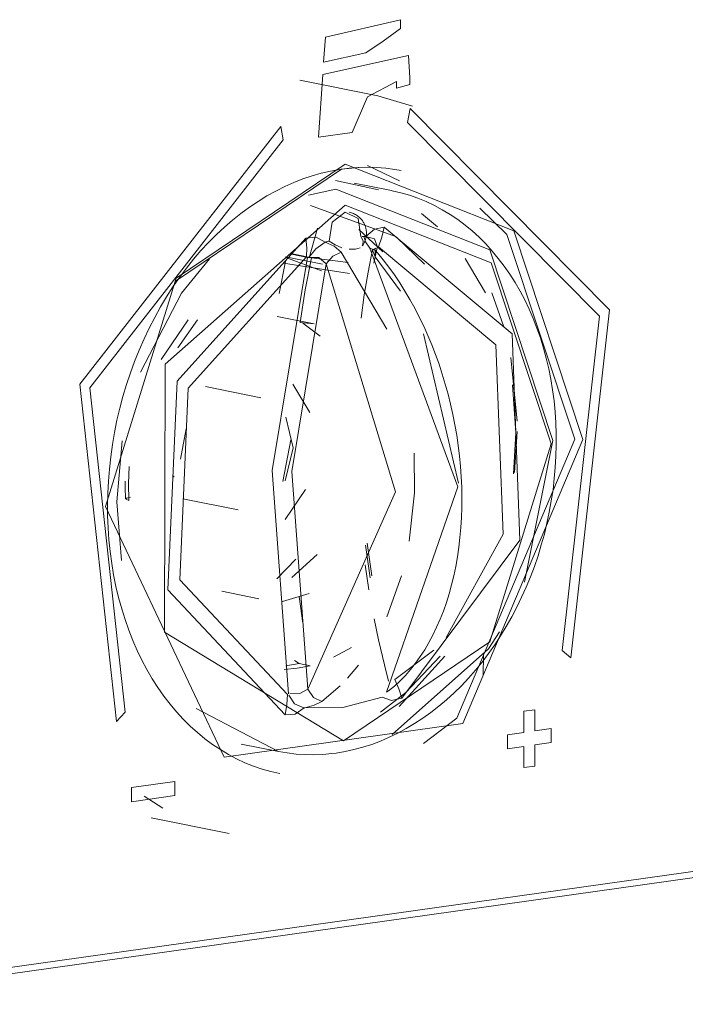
# Model space of a CAD drawing. Header units: millimetres. Extents: x 38570 to 76040, y -5041 to 9267.
# Tile 21 of 168: x 46084 to 46107, y 1847 to 1881. Entities that reach past the tile are written whole.
import ezdxf

# ---------------------------------------------------------------- set-up
doc = ezdxf.new("R2010")
doc.units = ezdxf.units.MM
doc.layers.add('G-XREF-____-OTLN', color=8, linetype='Continuous', lineweight=9)
doc.layers.add('M-EQPM-____-OTLN', color=50, linetype='Continuous', lineweight=20)

# ---------------------------------------------------------------- blocks, each defined once
blk = doc.blocks.new('City Class FR - City Class F_iam-1595380-3D Отопление left')
at = {"layer": 'G-XREF-____-OTLN'}
for p, q in [((46097.097, 1881.145), (46094.477, 1880.534)), ((46094.477, 1880.534), (46097.097, 1881.145)), ((46097.096, 1880.842), (46097.097, 1881.145)), ((46097.097, 1881.145), (46097.096, 1880.842)), ((46094.477, 1880.534), (46094.404, 1879.656)), ((46094.404, 1879.656), (46094.477, 1880.534)), ((46095.879, 1879.983), (46096.487, 1880.394)), ((46096.487, 1880.394), (46095.879, 1879.983)), ((46094.404, 1879.656), (46095.879, 1879.983)), ((46095.879, 1879.983), (46094.404, 1879.656)), ((46097.373, 1879.897), (46094.379, 1879.234)), ((46094.379, 1879.234), (46097.373, 1879.897)), ((46097.418, 1879.116), (46097.373, 1879.897)), ((46097.373, 1879.897), (46097.418, 1879.116)), ((46096.297, 1878.481), (46093.573, 1879.03)), ((46094.379, 1879.234), (46094.232, 1877.034)), ((46094.232, 1877.034), (46094.379, 1879.234)), ((46096.95, 1878.99), (46096.949, 1878.748)), ((46096.949, 1878.748), (46096.95, 1878.99)), ((46097.417, 1878.874), (46097.418, 1879.116)), ((46097.418, 1879.116), (46097.417, 1878.874)), ((46096.949, 1878.748), (46097.417, 1878.874)), ((46097.417, 1878.874), (46096.949, 1878.748)), ((46096.297, 1878.481), (46097.51, 1878.128)), ((46097.43, 1878.046), (46097.341, 1877.554)), ((46097.341, 1877.554), (46097.43, 1878.046)), ((46092.998, 1876.942), (46092.912, 1877.41)), ((46092.912, 1877.41), (46092.998, 1876.942)), ((46094.232, 1877.034), (46095.401, 1877.198)), ((46095.401, 1877.198), (46094.232, 1877.034)), ((46089.236, 1872.007), (46095.032, 1875.925)), ((46095.032, 1875.925), (46095.642, 1875.981)), ((46095.939, 1876.043), (46097.063, 1875.513)), ((46096.325, 1875.193), (46094.829, 1875.525)), ((46093.88, 1875.012), (46094.835, 1875.225)), ((46096.777, 1875.171), (46095.481, 1875.433)), ((46096.922, 1873.567), (46093.95, 1874.653)), ((46098.385, 1873.905), (46097.826, 1874.373)), ((46094.19, 1873.857), (46093.9, 1872.82)), ((46095.644, 1873.814), (46096.48, 1873.036)), ((46097.928, 1872.599), (46096.956, 1873.542)), ((46095.297, 1873.12), (46095.519, 1873.121)), ((46095.519, 1873.121), (46095.687, 1873.174)), ((46096.115, 1873.092), (46096.23, 1873.156)), ((46096.205, 1872.854), (46096.115, 1873.091)), ((46096.165, 1872.629), (46096.275, 1873.184)), ((46094.37, 1872.596), (46093.073, 1872.857)), ((46093.085, 1872.833), (46094.33, 1872.364)), ((46093.9, 1872.82), (46093.227, 1872.955)), ((46093.273, 1872.967), (46093.986, 1872.824)), ((46093.986, 1872.824), (46095.262, 1872.656)), ((46096.615, 1870.333), (46095.024, 1873.021)), ((46097.096, 1871.661), (46096.205, 1872.854)), ((46100.064, 1871.592), (46099.354, 1872.792)), ((46092.854, 1871.578), (46093.073, 1872.695)), ((46093.01, 1872.633), (46095.316, 1872.277)), ((46100.282, 1871.6), (46100.699, 1870.405)), ((46088.736, 1869.269), (46089.681, 1870.658)), ((46089.318, 1869.674), (46090.009, 1870.652)), ((46094.082, 1870.512), (46092.788, 1870.772)), ((46093.587, 1870.566), (46094.082, 1870.512)), ((46093.685, 1870.536), (46094.283, 1870.085)), ((46099.115, 1864.949), (46097.899, 1870.167)), ((46100.952, 1869.335), (46101.17, 1867.106)), ((46092.215, 1867.929), (46090.283, 1868.319)), ((46093.928, 1867.415), (46093.328, 1868.41)), ((46101.119, 1866.701), (46101.011, 1868.38)), ((46093.087, 1867.248), (46093.343, 1866.183)), ((46089.414, 1865.779), (46089.608, 1866.841)), ((46101.036, 1865.274), (46101.119, 1866.701)), ((46101.17, 1866.747), (46101.077, 1865.312)), ((46087.191, 1864.297), (46087.372, 1866.418)), ((46093.261, 1866.46), (46092.979, 1865.008)), ((46093.343, 1866.183), (46093.069, 1865.024)), ((46101.429, 1861.486), (46102.416, 1866.439)), ((46089.182, 1865.198), (46089.182, 1865.155)), ((46093.061, 1863.669), (46093.775, 1864.724)), ((46087.191, 1864.297), (46087.355, 1862.245)), ((46089.493, 1864.397), (46091.426, 1864.008)), ((46096.036, 1861.64), (46095.875, 1862.775)), ((46096.088, 1861.707), (46095.929, 1862.849)), ((46094.185, 1862.453), (46093.3, 1861.646)), ((46093.435, 1862.287), (46092.777, 1861.603)), ((46095.855, 1862.088), (46095.992, 1861.211)), ((46096.614, 1860.269), (46097.129, 1861.708)), ((46090.854, 1861.165), (46092.147, 1860.905)), ((46092.972, 1860.806), (46093.9, 1861.085)), ((46093.685, 1860.049), (46093.556, 1860.979)), ((46095.386, 1859.196), (46094.756, 1858.866)), ((46098.264, 1859.105), (46096.892, 1858.083)), ((46102.735, 1859.09), (46103.04, 1858.841)), ((46103.04, 1858.841), (46102.735, 1859.09)), ((46093.551, 1858.642), (46093.095, 1858.553)), ((46093.39, 1858.74), (46093.551, 1858.642)), ((46093.941, 1858.564), (46093.551, 1858.642)), ((46095.242, 1858.122), (46095.63, 1858.587)), ((46098.641, 1858.902), (46097.05, 1857.134)), ((46099.988, 1858.924), (46099.986, 1858.247)), ((46094.342, 1857.317), (46094.991, 1857.863)), ((46096.68, 1857.68), (46096.601, 1857.635)), ((46087.173, 1856.608), (46087.48, 1856.944)), ((46087.48, 1856.944), (46087.173, 1856.608)), ((46089.953, 1857.067), (46092.83, 1855.565)), ((46101.406, 1856.971), (46101.404, 1856.232)), ((46101.404, 1856.232), (46101.406, 1856.971)), ((46101.787, 1857.025), (46101.406, 1856.971)), ((46101.406, 1856.971), (46101.787, 1857.025)), ((46101.785, 1856.286), (46101.787, 1857.025)), ((46101.787, 1857.025), (46101.785, 1856.286)), ((46101.404, 1856.232), (46100.833, 1856.152)), ((46100.833, 1856.152), (46101.404, 1856.232)), ((46102.356, 1856.366), (46101.785, 1856.286)), ((46101.785, 1856.286), (46102.356, 1856.366)), ((46102.354, 1855.873), (46102.356, 1856.366)), ((46102.356, 1856.366), (46102.354, 1855.873)), ((46100.833, 1856.152), (46100.832, 1855.659)), ((46100.832, 1855.659), (46100.833, 1856.152)), ((46101.783, 1855.793), (46102.354, 1855.873)), ((46102.354, 1855.873), (46101.783, 1855.793)), ((46091.533, 1855.826), (46092.83, 1855.565)), ((46100.832, 1855.659), (46101.403, 1855.739)), ((46101.403, 1855.739), (46100.832, 1855.659)), ((46101.403, 1855.739), (46101.4, 1855)), ((46101.4, 1855), (46101.403, 1855.739)), ((46101.781, 1855.054), (46101.783, 1855.793)), ((46101.783, 1855.793), (46101.781, 1855.054)), ((46101.4, 1855), (46101.781, 1855.054)), ((46101.781, 1855.054), (46101.4, 1855)), ((46089.218, 1854.517), (46087.696, 1854.303)), ((46087.696, 1854.303), (46089.218, 1854.517)), ((46089.216, 1854.025), (46089.218, 1854.517)), ((46089.218, 1854.517), (46089.216, 1854.025)), ((46087.696, 1854.303), (46087.694, 1853.81)), ((46087.694, 1853.81), (46087.696, 1854.303)), ((46087.694, 1853.81), (46089.216, 1854.025)), ((46089.216, 1854.025), (46087.694, 1853.81)), ((46088.798, 1853.579), (46088.14, 1854.006)), ((46088.382, 1853.247), (46091.106, 1852.699)), ((46004.529, 1836.904), (46109.7, 1851.704))]:
    blk.add_line(p, q, dxfattribs=at)
for points in [[(46096.487, 1880.394, 0), (46096.792, 1880.617, 0), (46097.096, 1880.842, 0)], [(46097.096, 1880.842, 0), (46096.792, 1880.617, 0), (46096.487, 1880.394, 0)], [(46095.401, 1877.198, 0), (46095.939, 1878.452, 0), (46096.95, 1878.99, 0)], [(46096.95, 1878.99, 0), (46095.939, 1878.452, 0), (46095.401, 1877.198, 0)], [(46103.04, 1858.841, 0), (46104.399, 1871.006, 0), (46097.43, 1878.046, 0)], [(46097.43, 1878.046, 0), (46104.399, 1871.006, 0), (46103.04, 1858.841, 0)], [(46097.341, 1877.554, 0), (46104.042, 1870.786, 0), (46102.735, 1859.09, 0)], [(46102.735, 1859.09, 0), (46104.042, 1870.786, 0), (46097.341, 1877.554, 0)], [(46092.912, 1877.41, 0), (46085.891, 1868.401, 0), (46087.173, 1856.608, 0)], [(46087.173, 1856.608, 0), (46085.891, 1868.401, 0), (46092.912, 1877.41, 0)], [(46087.48, 1856.944, 0), (46086.248, 1868.282, 0), (46092.998, 1876.942, 0)], [(46092.998, 1876.942, 0), (46086.248, 1868.282, 0), (46087.48, 1856.944, 0)], [(46086.792, 1864.13, 0), (46089.258, 1872.105, 0), (46095.163, 1876.096, 0)], [(46086.863, 1864.155, 0), (46086.871, 1864.582, 0), (46086.892, 1865.009, 0), (46086.926, 1865.438, 0), (46086.973, 1865.866, 0), (46087.033, 1866.293, 0), (46087.106, 1866.718, 0), (46087.192, 1867.142, 0), (46087.291, 1867.562, 0), (46087.402, 1867.979, 0), (46087.525, 1868.391, 0), (46087.66, 1868.799, 0), (46087.807, 1869.201, 0), (46087.966, 1869.596, 0), (46088.136, 1869.985, 0), (46088.317, 1870.366, 0), (46088.509, 1870.739, 0), (46088.712, 1871.103, 0), (46088.924, 1871.458, 0), (46089.147, 1871.803, 0), (46089.378, 1872.137, 0), (46089.619, 1872.461, 0), (46089.868, 1872.772, 0), (46090.125, 1873.072, 0), (46090.39, 1873.359, 0), (46090.663, 1873.633, 0), (46090.942, 1873.894, 0), (46091.228, 1874.141, 0), (46091.519, 1874.374, 0), (46091.816, 1874.592, 0), (46092.118, 1874.795, 0), (46092.425, 1874.983, 0), (46092.735, 1875.155, 0), (46093.049, 1875.312, 0), (46093.365, 1875.453, 0), (46093.684, 1875.577, 0), (46094.005, 1875.686, 0), (46094.327, 1875.777, 0), (46094.65, 1875.852, 0), (46094.973, 1875.911, 0), (46095.297, 1875.952, 0), (46095.619, 1875.977, 0), (46095.941, 1875.985, 0), (46096.261, 1875.976, 0), (46096.579, 1875.951, 0), (46096.894, 1875.909, 0), (46097.12, 1875.868, 0)], [(46095.163, 1876.096, 0), (46101.047, 1873.764, 0), (46103.463, 1866.476, 0)], [(46094.835, 1875.225, 0), (46100.209, 1873.095, 0), (46102.416, 1866.439, 0)], [(46094.843, 1855.51, 0), (46095.157, 1855.562, 0), (46095.47, 1855.63, 0), (46095.782, 1855.714, 0), (46096.091, 1855.814, 0), (46096.398, 1855.93, 0), (46096.701, 1856.06, 0), (46097.001, 1856.206, 0), (46097.297, 1856.366, 0), (46097.589, 1856.54, 0), (46097.875, 1856.728, 0), (46098.156, 1856.93, 0), (46098.432, 1857.145, 0), (46098.701, 1857.373, 0), (46098.964, 1857.613, 0), (46099.22, 1857.865, 0), (46099.468, 1858.129, 0), (46099.709, 1858.405, 0), (46099.943, 1858.691, 0), (46100.167, 1858.987, 0), (46100.384, 1859.293, 0), (46100.591, 1859.609, 0), (46100.789, 1859.933, 0), (46100.978, 1860.266, 0), (46101.157, 1860.606, 0), (46101.326, 1860.954, 0), (46101.485, 1861.309, 0), (46101.633, 1861.669, 0), (46101.771, 1862.036, 0), (46101.897, 1862.408, 0), (46102.013, 1862.784, 0), (46102.118, 1863.164, 0), (46102.211, 1863.548, 0), (46102.292, 1863.934, 0), (46102.362, 1864.323, 0), (46102.421, 1864.713, 0), (46102.467, 1865.105, 0), (46102.502, 1865.496, 0), (46102.524, 1865.888, 0), (46102.535, 1866.279, 0), (46102.533, 1866.669, 0), (46102.52, 1867.056, 0), (46102.494, 1867.441, 0), (46102.456, 1867.823, 0), (46102.407, 1868.202, 0), (46102.345, 1868.576, 0), (46102.272, 1868.945, 0), (46102.186, 1869.309, 0), (46102.09, 1869.667, 0), (46101.981, 1870.019, 0), (46101.861, 1870.363, 0), (46101.73, 1870.7, 0), (46101.588, 1871.029, 0), (46101.434, 1871.349, 0), (46101.27, 1871.66, 0), (46101.096, 1871.961, 0), (46100.911, 1872.252, 0), (46100.716, 1872.532, 0), (46100.511, 1872.802, 0), (46100.296, 1873.059, 0), (46100.073, 1873.305, 0), (46099.84, 1873.538, 0), (46099.599, 1873.759, 0), (46099.349, 1873.965, 0), (46099.092, 1874.159, 0), (46098.827, 1874.337, 0), (46098.555, 1874.502, 0), (46098.277, 1874.651, 0), (46097.992, 1874.786, 0), (46097.702, 1874.905, 0), (46097.407, 1875.008, 0), (46097.107, 1875.095, 0), (46096.804, 1875.166, 0), (46096.777, 1875.171, 0)], [(46095.158, 1874.666, 0), (46088.88, 1869.103, 0), (46088.85, 1859.74, 0), (46095.098, 1855.939, 0)], [(46095.157, 1874.42, 0), (46094.702, 1874.065, 0), (46094.604, 1873.408, 0)], [(46095.705, 1873.563, 0), (46095.61, 1874.193, 0), (46095.157, 1874.42, 0)], [(46095.158, 1874.666, 0), (46100.263, 1872.644, 0), (46102.36, 1866.321, 0)], [(46099.866, 1874.553, 0), (46100.809, 1873.636, 0), (46103.181, 1866.481, 0)], [(46095.76, 1873.238, 0), (46095.774, 1873.258, 0), (46095.788, 1873.279, 0), (46095.801, 1873.3, 0), (46095.813, 1873.321, 0), (46095.824, 1873.342, 0), (46095.834, 1873.363, 0), (46095.844, 1873.385, 0), (46095.853, 1873.406, 0), (46095.861, 1873.428, 0), (46095.868, 1873.449, 0), (46095.875, 1873.471, 0), (46095.881, 1873.493, 0), (46095.886, 1873.515, 0), (46095.891, 1873.537, 0), (46095.895, 1873.559, 0), (46095.898, 1873.581, 0), (46095.901, 1873.604, 0), (46095.903, 1873.626, 0), (46095.904, 1873.649, 0), (46095.905, 1873.672, 0), (46095.905, 1873.695, 0), (46095.904, 1873.719, 0), (46095.902, 1873.742, 0), (46095.9, 1873.766, 0), (46095.897, 1873.79, 0), (46095.893, 1873.815, 0), (46095.888, 1873.839, 0), (46095.882, 1873.864, 0), (46095.875, 1873.889, 0), (46095.868, 1873.914, 0), (46095.859, 1873.94, 0), (46095.849, 1873.966, 0), (46095.837, 1873.992, 0), (46095.825, 1874.018, 0), (46095.811, 1874.044, 0), (46095.796, 1874.07, 0), (46095.78, 1874.096, 0), (46095.762, 1874.122, 0), (46095.742, 1874.147, 0), (46095.721, 1874.173, 0), (46095.698, 1874.198, 0), (46095.674, 1874.222, 0), (46095.647, 1874.246, 0), (46095.62, 1874.269, 0), (46095.59, 1874.291, 0), (46095.559, 1874.312, 0), (46095.527, 1874.332, 0), (46095.493, 1874.35, 0), (46095.458, 1874.367, 0), (46095.421, 1874.382, 0), (46095.384, 1874.395, 0), (46095.346, 1874.406, 0), (46095.307, 1874.415, 0), (46095.303, 1874.416, 0)], [(46095.883, 1873.561, 0), (46096.182, 1873.824, 0), (46096.524, 1873.894, 0)], [(46096.524, 1873.894, 0), (46096.445, 1873.542, 0), (46096.325, 1873.21, 0)], [(46096.524, 1873.894, 0), (46100.993, 1870.16, 0), (46101.263, 1862.948, 0), (46097.141, 1857.423, 0)], [(46093.062, 1856.849, 0), (46088.972, 1861.219, 0), (46089.289, 1868.513, 0), (46093.786, 1873.509, 0)], [(46093.786, 1873.509, 0), (46094.146, 1873.54, 0), (46094.461, 1873.368, 0)], [(46093.811, 1872.856, 0), (46093.82, 1873.173, 0), (46093.786, 1873.509, 0)], [(46094.461, 1873.368, 0), (46094.491, 1873.377, 0), (46094.521, 1873.385, 0), (46094.552, 1873.394, 0), (46094.582, 1873.402, 0), (46094.604, 1873.408, 0)], [(46094.604, 1873.408, 0), (46094.807, 1873.273, 0), (46095.049, 1873.173, 0)], [(46095.76, 1873.238, 0), (46095.782, 1873.275, 0), (46095.788, 1873.411, 0), (46095.705, 1873.563, 0)], [(46095.758, 1873.564, 0), (46095.786, 1873.564, 0), (46095.814, 1873.564, 0), (46095.842, 1873.564, 0), (46095.869, 1873.563, 0), (46095.883, 1873.561, 0)], [(46095.812, 1873.565, 0), (46095.868, 1873.376, 0), (46096.019, 1873.161, 0)], [(46095.883, 1873.561, 0), (46096.186, 1873.481, 0), (46096.283, 1873.223, 0)], [(46094.461, 1873.368, 0), (46094.141, 1873.135, 0), (46093.893, 1872.827, 0)], [(46095.024, 1873.021, 0), (46094.774, 1873.225, 0), (46094.461, 1873.368, 0)], [(46096.118, 1873.114, 0), (46095.963, 1872.325, 0), (46095.831, 1871.523, 0), (46095.72, 1870.706, 0)], [(46096.205, 1872.854, 0), (46096.21, 1873.085, 0), (46096.019, 1873.161, 0)], [(46096.019, 1873.161, 0), (46099.092, 1864.815, 0), (46096.601, 1857.635, 0)], [(46099.216, 1865.17, 0), (46099.19, 1865.532, 0), (46099.156, 1865.895, 0), (46099.112, 1866.258, 0), (46099.059, 1866.62, 0), (46098.997, 1866.982, 0), (46098.926, 1867.343, 0), (46098.846, 1867.701, 0), (46098.757, 1868.057, 0), (46098.66, 1868.41, 0), (46098.555, 1868.759, 0), (46098.441, 1869.105, 0), (46098.318, 1869.446, 0), (46098.188, 1869.781, 0), (46098.051, 1870.111, 0), (46097.905, 1870.435, 0), (46097.752, 1870.752, 0), (46097.592, 1871.063, 0), (46097.425, 1871.365, 0), (46097.251, 1871.66, 0), (46097.071, 1871.946, 0), (46096.884, 1872.223, 0), (46096.691, 1872.491, 0), (46096.493, 1872.75, 0), (46096.289, 1872.998, 0), (46096.195, 1873.106, 0)], [(46096.325, 1873.21, 0), (46100.429, 1869.78, 0), (46100.677, 1863.158, 0), (46098.694, 1859.548, 0)], [(46088.011, 1868.822, 0), (46089.443, 1871.58, 0), (46090.425, 1872.787, 0)], [(46093.146, 1857.556, 0), (46089.39, 1861.569, 0), (46089.681, 1868.268, 0), (46093.811, 1872.856, 0)], [(46093.85, 1872.843, 0), (46092.614, 1865.387, 0), (46093.187, 1857.578, 0)], [(46093.587, 1870.566, 0), (46093.767, 1871.706, 0), (46093.986, 1872.824, 0)], [(46093.893, 1872.827, 0), (46094.24, 1872.828, 0), (46094.503, 1872.615, 0)], [(46094.503, 1872.615, 0), (46094.726, 1872.876, 0), (46095.024, 1873.021, 0)], [(46094.503, 1872.615, 0), (46093.302, 1865.35, 0), (46093.857, 1857.742, 0)], [(46094.503, 1872.615, 0), (46096.924, 1864.641, 0), (46093.857, 1857.742, 0)], [(46086.792, 1864.13, 0), (46090.93, 1855.37, 0), (46099.266, 1856.543, 0), (46103.463, 1866.476, 0)], [(46102.36, 1866.321, 0), (46100.22, 1859.401, 0), (46095.098, 1855.939, 0)], [(46097.897, 1855.848, 0), (46099.06, 1856.729, 0), (46103.181, 1866.481, 0)], [(46097.402, 1862.921, 0), (46097.581, 1864.602, 0), (46097.572, 1865.996, 0)], [(46087.609, 1864.341, 0), (46087.592, 1864.93, 0), (46087.613, 1865.524, 0)], [(46096.68, 1857.679, 0), (46096.883, 1857.849, 0), (46097.078, 1858.031, 0), (46097.266, 1858.226, 0), (46097.446, 1858.433, 0), (46097.619, 1858.652, 0), (46097.783, 1858.882, 0), (46097.939, 1859.122, 0), (46098.087, 1859.374, 0), (46098.226, 1859.635, 0), (46098.357, 1859.906, 0), (46098.479, 1860.186, 0), (46098.592, 1860.475, 0), (46098.696, 1860.772, 0), (46098.792, 1861.076, 0), (46098.878, 1861.388, 0), (46098.955, 1861.708, 0), (46099.023, 1862.033, 0), (46099.082, 1862.364, 0), (46099.131, 1862.701, 0), (46099.172, 1863.043, 0), (46099.202, 1863.389, 0), (46099.224, 1863.74, 0), (46099.236, 1864.093, 0), (46099.239, 1864.45, 0), (46099.232, 1864.809, 0), (46099.216, 1865.169, 0)], [(46087.473, 1865.015, 0), (46087.475, 1864.733, 0), (46087.487, 1864.453, 0), (46087.49, 1864.395, 0)], [(46087.667, 1864.46, 0), (46087.519, 1864.425, 0), (46087.498, 1864.381, 0), (46087.609, 1864.341, 0)], [(46092.876, 1854.791, 0), (46092.567, 1854.862, 0), (46092.261, 1854.949, 0), (46091.959, 1855.053, 0), (46091.662, 1855.173, 0), (46091.37, 1855.309, 0), (46091.084, 1855.462, 0), (46090.803, 1855.629, 0), (46090.53, 1855.813, 0), (46090.263, 1856.011, 0), (46090.003, 1856.224, 0), (46089.751, 1856.452, 0), (46089.508, 1856.695, 0), (46089.273, 1856.951, 0), (46089.047, 1857.22, 0), (46088.83, 1857.503, 0), (46088.623, 1857.798, 0), (46088.426, 1858.106, 0), (46088.24, 1858.425, 0), (46088.064, 1858.755, 0), (46087.899, 1859.096, 0), (46087.746, 1859.448, 0), (46087.604, 1859.809, 0), (46087.474, 1860.178, 0), (46087.356, 1860.557, 0), (46087.25, 1860.943, 0), (46087.157, 1861.336, 0), (46087.076, 1861.735, 0), (46087.008, 1862.141, 0), (46086.953, 1862.552, 0), (46086.911, 1862.967, 0), (46086.882, 1863.386, 0), (46086.866, 1863.809, 0), (46086.863, 1864.155, 0)], [(46096.179, 1860.198, 0), (46096.331, 1859.464, 0), (46096.533, 1858.598, 0), (46096.68, 1858.018, 0)], [(46096.809, 1856.157, 0), (46100.164, 1859.156, 0), (46100.549, 1859.745, 0)], [(46096.395, 1856.936, 0), (46097.285, 1857.629, 0), (46098.482, 1858.9, 0)], [(46093.941, 1858.564, 0), (46093.484, 1858.475, 0), (46093.027, 1858.435, 0)], [(46096.892, 1858.083, 0), (46097.036, 1857.754, 0), (46097.141, 1857.423, 0)], [(46093.062, 1856.849, 0), (46093.127, 1857.204, 0), (46093.146, 1857.556, 0)], [(46093.857, 1857.742, 0), (46093.578, 1857.587, 0), (46093.231, 1857.601, 0)], [(46093.857, 1857.742, 0), (46094.055, 1857.449, 0), (46094.342, 1857.317, 0)], [(46093.719, 1857.096, 0), (46093.389, 1857.228, 0), (46093.195, 1857.535, 0)], [(46096.451, 1857.469, 0), (46095.081, 1857.101, 0), (46093.735, 1857.092, 0)], [(46093.754, 1857.089, 0), (46094.077, 1857.183, 0), (46094.342, 1857.317, 0)], [(46097.141, 1857.423, 0), (46096.781, 1857.342, 0), (46096.451, 1857.469, 0)], [(46093.735, 1857.092, 0), (46093.413, 1856.871, 0), (46093.062, 1856.849, 0)], [(46092.83, 1855.565, 0), (46093.137, 1855.512, 0), (46093.447, 1855.475, 0), (46093.759, 1855.454, 0), (46094.072, 1855.45, 0), (46094.386, 1855.462, 0), (46094.701, 1855.491, 0), (46094.843, 1855.51, 0)], [(46109.683, 1851.483, 0), (46083.39, 1847.783, 0), (46057.097, 1844.084, 0), (46030.804, 1840.384, 0), (46004.512, 1836.684, 0)], [(46004.512, 1836.684, 0), (46030.804, 1840.384, 0), (46057.097, 1844.084, 0), (46083.39, 1847.783, 0), (46109.683, 1851.483, 0)]]:
    blk.add_polyline3d(points, dxfattribs=at)
blk = doc.blocks.new('City Class FR - City Class 25 FR-1553726-3D Отопление left')
blk.add_blockref('City Class FR - City Class F_iam-1595380-3D Отопление left', (0, 0))

msp = doc.modelspace()

# ---------------------------------------------------------------- block references
at = {"layer": 'M-EQPM-____-OTLN'}
msp.add_blockref('City Class FR - City Class 25 FR-1553726-3D Отопление left', (0, 0), dxfattribs=at)

doc.saveas('drawing.dxf')
